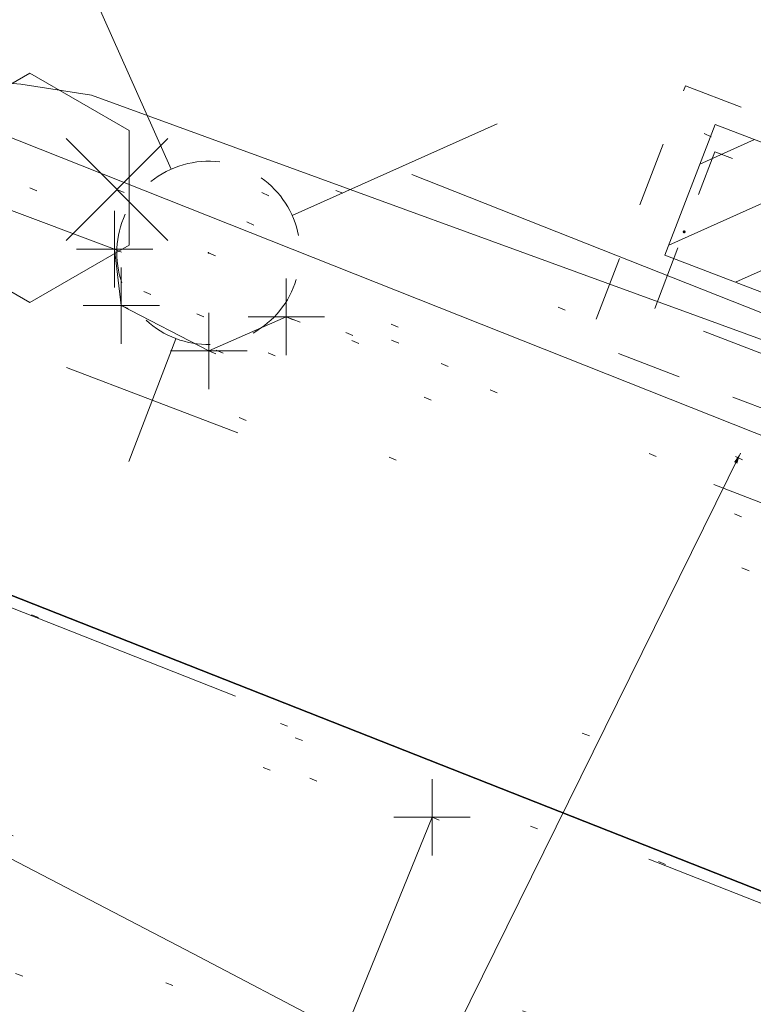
# Model space of a CAD drawing. Extents: x 413123 to 1465301, y 377724 to 504150.
# Tile 140 of 256: x 1463747 to 1463757, y 433009 to 433022. Entities that reach past the tile are written whole.
import ezdxf

# ---------------------------------------------------------------- set-up
doc = ezdxf.new("R2010")
doc.units = 0
doc.header["$MEASUREMENT"] = 0
for name, pattern in [('DGN Style 1', [8.732639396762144, 0.01453018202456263, -8.71810921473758]), ('DGN Style 2', [14.530182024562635, 8.71810921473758, -5.812072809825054]), ('DGN Style 3', [20.34225483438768, 14.53018202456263, -5.812072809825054]), ('DGN Style 4', [23.262821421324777, 11.62414561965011, -5.812072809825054, 0.01453018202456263, -5.812072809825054]), ('DGN Style 5', [10.171127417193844, 4.35905460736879, -5.812072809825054]), ('DGN Style 6', [27.636406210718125, 10.17112741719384, -5.812072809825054, 0.01453018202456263, -5.812072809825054, 0.01453018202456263, -5.812072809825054]), ('DGN Style 7', [29.06036404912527, 13.07716382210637, -5.812072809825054, 4.35905460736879, -5.812072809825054]), ('drainage01', [1.5999968, 0.8499983, -0.7499985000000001]), ('ohcombex', [0])]:
    doc.linetypes.add(name, pattern=pattern)
for name, color, linetype, lineweight in [('DR_X_Cells', 151, 'DGN Style 2', 0), ('DR_X_Cells (Construction)', 151, 'DGN Style 2', 0), ('DR_X_Text', 7, 'Continuous', 0), ('DT_X_Contour_Minor', 136, 'DGN Style 3', 0), ('DT_X_Terrain_Ground_Line', 92, 'DGN Style 3', 13), ('GK_Drainage_Nodes (Construction)', 7, 'Continuous', 53), ('PM_X_Parking_Lot_Stall', 7, 'DGN Style 5', 0), ('PV_X_Curb', 120, 'DGN Style 1', 0), ('PV_X_EOP', 7, 'DGN Style 3', 0), ('PV_X_Walk', 120, 'DGN Style 5', 0), ('RD_X_Cells', 7, 'Continuous', 0), ('SV_X_Random_Point (Construction)', 7, 'Continuous', 0), ('UT_X_Overhead_Combined', 30, 'ohcombex', 0), ('UT_X_Water_Cells', 133, 'Continuous', 0), ('UT_X_Water_Cells (Construction)', 133, 'Continuous', 0)]:
    doc.layers.add(name, color=color, linetype=linetype, lineweight=lineweight)
for name, color, linetype, lineweight, transparency in [('SV_Observation (Construction)', 97, 'DGN Style 1', 0, 0.9), ('SV_Setup (Construction)', 4, 'Continuous', 30, 0.9), ('SV_X_Shot_Marker (Construction)', 40, 'Continuous', 0, 0.5)]:
    doc.layers.add(name, color=color, linetype=linetype, lineweight=lineweight, transparency=transparency)
doc.styles.add('X_Straight-Normal LS 0.50_0', font='calibril.ttf')
doc.dimstyles.new('X_Dec-0  Masked  Straight', dxfattribs={"dimtxt": 0.13999972, "dimasz": 0.13999972, "dimexe": 0.06999986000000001, "dimexo": 0.06999986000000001, "dimgap": 0.06999986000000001, "dimtad": 1, "dimdec": 0, "dimzin": 3, "dimdsep": 46, "dimtxsty": 'X_Straight-Normal LS 0.50_0', "dimcen": 0, "dimclrd": 7, "dimclre": 7, "dimaunit": 1, "dimadec": 4, "dimazin": 2, "dimtfac": 1, "dimtdec": 0, "dimtofl": 0, "dimtmove": 1, "dimatfit": 1, "dimfxl": 1, "dimtolj": 1, "dimtzin": 3, "dimlwd": 0, "dimlwe": 0, "dimarcsym": 0})

# ---------------------------------------------------------------- blocks, each defined once
blk = doc.blocks.new('SVPT_1932')
at = {"layer": 'SV_X_Shot_Marker (Construction)', "transparency": 33554495}
for p, q in [((1.455191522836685e-11, 0.02500000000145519), (1.455191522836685e-11, -0.02500000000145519)), ((-0.02499999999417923, 0), (0.02500000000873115, 0))]:
    blk.add_line(p, q, dxfattribs=at)
blk.add_point((1.455191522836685e-11, 0), dxfattribs=at)
blk = doc.blocks.new('POST_5')
at = {"layer": 'RD_X_Cells', "color": 30, "linetype": 'Continuous', "lineweight": 0, "flags": 128}
blk.add_lwpolyline([(-0.06491666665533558, -0.03749999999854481), (0, -0.0750000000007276), (0.06491666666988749, -0.03749999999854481), (0.06491666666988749, 0.03749999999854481), (0, 0.0750000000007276), (-0.06491666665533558, 0.03749999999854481), (-0.06491666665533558, -0.03749999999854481)], dxfattribs=at)
blk = doc.blocks.new('X_404')
at = {"layer": 'SV_X_Random_Point (Construction)', "color": 7, "linetype": 'Continuous', "lineweight": 0, "transparency": 33554559}
for p, q in [((-0.03333333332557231, -0.03337499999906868), (0.03333333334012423, 0.03337500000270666)), ((-0.03333333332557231, 0.03337500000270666), (0.03333333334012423, -0.03337499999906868))]:
    blk.add_line(p, q, dxfattribs=at)
blk = doc.blocks.new('FH_7')
at = {"layer": 'UT_X_Water_Cells', "color": 133, "linetype": 'Continuous', "lineweight": 0}
for p, q in [((-8.333333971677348e-05, 0.06016666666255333), (-8.333333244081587e-05, 0.1461666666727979)), ((0.05991666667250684, 0.1031666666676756), (-0.06008333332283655, 0.1031666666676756)), ((-0.04233333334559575, -0.04241666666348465), (-0.1463333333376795, -0.1463333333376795)), ((0.04224999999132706, -0.04241666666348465), (0.1462500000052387, -0.1463333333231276))]:
    blk.add_line(p, q, dxfattribs=at)
for start, end in [(68.13946111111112, 112.0379833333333), (140.0209916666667, 184.0629333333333), (356.016475, 39.98885277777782), (211.8787722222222, 255.8479305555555), (283.8238944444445, 329.9096694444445)]:
    blk.add_arc((0, 0), 0.06, start, end, dxfattribs=at)
at = {"layer": 'UT_X_Water_Cells (Construction)', "color": 133, "linetype": 'Continuous', "lineweight": 30}
blk.add_point((0, 0), dxfattribs=at)
blk.add_point((0, 0), dxfattribs=at)
blk = doc.blocks.new('SVPT_1943')
at = {"layer": 'SV_X_Shot_Marker (Construction)', "transparency": 33554495}
for p, q in [((0, 0.02500000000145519), (0, -0.02499999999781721)), ((-0.02500000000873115, 0), (0.02499999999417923, 0))]:
    blk.add_line(p, q, dxfattribs=at)
blk.add_point((0, 0), dxfattribs=at)
blk = doc.blocks.new('SVPT_1944')
at = {"layer": 'SV_X_Shot_Marker (Construction)', "transparency": 33554495}
for p, q in [((0, 0.02500000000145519), (0, -0.02499999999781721)), ((-0.02499999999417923, 0), (0.02499999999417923, 0))]:
    blk.add_line(p, q, dxfattribs=at)
blk.add_point((0, 0), dxfattribs=at)
blk = doc.blocks.new('SVPT_1945')
at = {"layer": 'SV_X_Shot_Marker (Construction)', "transparency": 33554495}
for p, q in [((-1.455191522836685e-11, 0.02499999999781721), (-1.455191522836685e-11, -0.02500000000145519)), ((-0.02500000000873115, -3.637978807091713e-12), (0.02499999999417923, -3.637978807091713e-12))]:
    blk.add_line(p, q, dxfattribs=at)
blk.add_point((-1.455191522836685e-11, -3.637978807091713e-12), dxfattribs=at)
blk = doc.blocks.new('SVPT_1946')
at = {"layer": 'SV_X_Shot_Marker (Construction)', "transparency": 33554495}
for p, q in [((-1.455191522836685e-11, 0.02500000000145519), (-1.455191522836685e-11, -0.02499999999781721)), ((-0.02500000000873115, 0), (0.02499999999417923, 0))]:
    blk.add_line(p, q, dxfattribs=at)
blk.add_point((-1.455191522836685e-11, 0), dxfattribs=at)
blk = doc.blocks.new('CB3-X_13')
at = {"layer": 'DR_X_Cells', "color": 151, "linetype": 'Continuous', "lineweight": 0}
for p, q in [((-2.499994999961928, -1.758795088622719), (-0.745992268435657, 0)), ((-2.499994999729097, -0.6258775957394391), (-1.875822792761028, 0)), ((-1.444495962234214, -1.833329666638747), (0.3838382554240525, 0)), ((-0.3146654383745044, -1.833329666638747), (1.513668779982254, 0)), ((0.8151650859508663, -1.833329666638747), (2.499994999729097, -0.1438963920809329)), ((1.944995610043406, -1.833329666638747), (2.499994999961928, -1.276813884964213))]:
    blk.add_line(p, q, dxfattribs=at)
at = {"layer": 'DR_X_Cells', "color": 151, "linetype": 'drainage01', "lineweight": 0}
blk.add_3dface([(-3.041660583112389, 1.417497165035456), (3.041660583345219, 1.417497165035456), (3.041660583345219, -2.166662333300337), (-3.041660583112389, -2.166662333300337)], dxfattribs=at)
at = {"layer": 'DR_X_Cells', "color": 151, "linetype": 'Continuous', "lineweight": 0}
blk.add_3dface([(-2.499994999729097, 0), (2.499995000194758, 0), (2.499994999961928, -1.833329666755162), (-2.499994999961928, -1.833329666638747)], dxfattribs=at)
at = {"layer": 'DR_X_Cells (Construction)', "color": 20, "linetype": 'drainage01', "lineweight": 0}
blk.add_3dface([(-2.374995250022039, 0.7499985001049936), (2.374995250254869, 0.7499985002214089), (2.374995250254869, -1.499996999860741), (-2.374995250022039, -1.499996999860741)], dxfattribs=at)
at = {"layer": 'GK_Drainage_Nodes (Construction)', "color": 21, "linetype": 'DGN Style 2', "lineweight": 53}
blk.add_point((0, 1.416663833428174), dxfattribs=at)
at = {"layer": 'GK_Drainage_Nodes (Construction)', "color": 61, "linetype": 'DGN Style 6', "lineweight": 53}
for p in [(-2.328306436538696e-10, 0.7499985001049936), (-2.374995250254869, -0.3749992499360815), (2.374995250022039, -0.3749992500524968), (0, -1.499996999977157)]:
    blk.add_point(p, dxfattribs=at)
at = {"layer": 'GK_Drainage_Nodes (Construction)', "color": 21, "linetype": 'DGN Style 5', "lineweight": 53}
blk.add_point((0, 0), dxfattribs=at)
at = {"layer": 'GK_Drainage_Nodes (Construction)', "color": 40, "linetype": 'DGN Style 4', "lineweight": 53}
blk.add_point((0, 0), dxfattribs=at)
at = {"layer": 'GK_Drainage_Nodes (Construction)', "color": 151, "linetype": 'DGN Style 7', "lineweight": 53}
blk.add_point((-2.328306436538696e-10, -0.3749992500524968), dxfattribs=at)
at = {"layer": 'GK_Drainage_Nodes (Construction)', "color": 223, "linetype": 'DGN Style 1', "lineweight": 53}
blk.add_point((-2.328306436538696e-10, -2.166662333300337), dxfattribs=at)
blk = doc.blocks.new('*U5554', base_point=(1463158.719041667, 433438.2508333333, 579.5851666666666))
at = {"layer": 'DT_X_Contour_Minor', "flags": 128}
for points, elevation in [([(1463775.266123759, 433010.8257666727), (1463768.54606263, 433013.1601400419), (1463767.246347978, 433013.6167641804), (1463766.227230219, 433013.9861908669), (1463765.488709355, 433014.2684201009), (1463765.030785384, 433014.4634518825), (1463764.183783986, 433014.867273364), (1463763.925355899, 433014.9948172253), (1463763.785322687, 433015.0745826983), (1463763.763684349, 433015.1065697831), (1463763.860440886, 433015.0907784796), (1463764.412702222, 433014.9502709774), (1463764.509946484, 433014.925553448), (1463764.568050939, 433014.9108112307), (1463764.587015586, 433014.9060443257), (1463748.142784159, 433020.9036309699), (1463747.220014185, 433021.0452020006), (1463747.010843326, 433021.0654256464), (1463746.778803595, 433021.0654232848), (1463746.523894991, 433021.0451949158), (1463746.246117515, 433021.0047405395), (1463744.896461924, 433020.7687594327), (1463743.84830977, 433020.8641397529), (1463743.623441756, 433020.8910233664), (1463743.39804578, 433020.9307969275), (1463743.172121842, 433020.9834604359), (1463742.945669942, 433021.0490138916), (1463742.341094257, 433021.2410097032), (1463742.018120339, 433021.3124568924), (1463741.502630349, 433021.3828016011), (1463740.794624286, 433021.4520438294), (1463739.89410215, 433021.5201835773), (1463737.236021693, 433021.7004195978), (1463736.198144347, 433021.7811924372), (1463735.078072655, 433021.8883339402), (1463733.875806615, 433022.0218441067), (1463732.591346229, 433022.1817229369), (1463729.056526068, 433022.6432247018), (1463727.90055137, 433022.7928800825), (1463727.083742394, 433022.8957199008), (1463726.606099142, 433022.9517441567), (1463726.467621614, 433022.9609528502), (1463726.550569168, 433022.9230886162), (1463726.563819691, 433022.9043601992), (1463726.541360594, 433022.8765731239), (1463726.483191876, 433022.8397273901), (1463726.389313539, 433022.7938229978), (1463725.867892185, 433022.558465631), (1463726.241752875, 433022.3172349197), (1463726.323696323, 433022.2663740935), (1463726.409300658, 433022.2171762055), (1463726.498565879, 433022.1696412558), (1463726.591491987, 433022.1237692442), (1463727.033689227, 433021.9135800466)], 573.9999999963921), ([(1463826.225919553, 432969.4287697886), (1463825.783263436, 432969.6578059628), (1463825.699957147, 432969.7003484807), (1463825.639748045, 432969.7298176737), (1463825.602636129, 432969.7462135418), (1463825.588621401, 432969.7495360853), (1463825.58204504, 432969.7409651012), (1463825.577191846, 432969.735633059), (1463825.567564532, 432969.7260651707), (1463825.5531631, 432969.7122614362), (1463825.533987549, 432969.6942218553), (1463825.476487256, 432969.6404685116), (1463825.44825552, 432969.6245952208), (1463825.406685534, 432969.6172903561), (1463825.351777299, 432969.6185539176), (1463825.283530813, 432969.6283859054), (1463825.08375585, 432969.6660291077), (1463825.031181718, 432969.7517986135), (1463825.02329054, 432969.9808747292), (1463825.060082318, 432970.3532574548), (1463825.141557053, 432970.8689467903), (1463825.418400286, 432972.4351938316), (1463825.355784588, 432973.0105038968), (1463824.960305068, 432973.5617488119), (1463824.231961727, 432974.0889285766), (1463823.170754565, 432974.5920431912), (1463819.897050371, 432975.9015952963), (1463818.682754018, 432976.4103753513), (1463817.495143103, 432976.9545514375), (1463816.334217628, 432977.5341235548), (1463815.199977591, 432978.1490917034), (1463812.210918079, 432979.8362014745), (1463811.088157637, 432980.4439959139), (1463809.961670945, 432981.0020469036), (1463808.831458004, 432981.5103544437), (1463807.697518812, 432981.9689185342), (1463804.668712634, 432983.1254315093), (1463803.455214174, 432983.6068868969), (1463802.086323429, 432984.1838683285), (1463800.562040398, 432984.856375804), (1463798.88236508, 432985.6244093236), (1463794.196041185, 432987.7998667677), (1463792.522665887, 432988.5820659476), (1463791.017282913, 432989.2970704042), (1463789.679892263, 432989.9448801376), (1463788.510493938, 432990.5254951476), (1463785.61608817, 432991.9842088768), (1463784.394668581, 432992.5819045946), (1463782.90121414, 432993.2809564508), (1463781.135724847, 432994.0813644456), (1463779.098200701, 432994.9831285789), (1463773.302089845, 432997.5229744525), (1463770.962186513, 432998.5866847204), (1463768.289559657, 432999.8729311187), (1463765.284209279, 433001.3817136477), (1463761.946135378, 433003.1130323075), (1463752.600973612, 433008.0265969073), (1463749.469737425, 433009.6689224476), (1463747.08490019, 433010.9107256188), (1463745.446461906, 433011.7520064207), (1463744.554422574, 433012.1927648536), (1463742.133169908, 433013.3150853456), (1463741.019991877, 433011.8095469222), (1463740.802141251, 433011.5307909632), (1463740.625665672, 433011.339753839), (1463740.49056514, 433011.2364355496), (1463740.396839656, 433011.2208360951), (1463740.20207176, 433011.2961959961), (1463740.115175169, 433011.3262254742), (1463740.000561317, 433011.3597939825), (1463739.858230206, 433011.3969015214), (1463739.688181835, 433011.4375480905), (1463739.197763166, 433011.5506576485), (1463739.015955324, 433011.5758447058), (1463738.838345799, 433011.5665737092), (1463738.664934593, 433011.5228446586), (1463738.495721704, 433011.4446575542), (1463737.715857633, 433010.9993822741)], 573.9999999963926)]:
    blk.add_lwpolyline(points, dxfattribs=dict(at, elevation=elevation))

msp = doc.modelspace()

# ---------------------------------------------------------------- linework, layer by layer
at = {"layer": 'PM_X_Parking_Lot_Stall', "extrusion": (-0.02994135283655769, -0.07359385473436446, 0.9968387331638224), "elevation": -75121.22122202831, "flags": 128}
msp.add_lwpolyline([(1192655.310775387, 949723.5263667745), (1192655.310775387, 949737.3484744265)], dxfattribs=at)
at = {"layer": 'PV_X_Curb'}
msp.add_polyline3d([(1463799.5696922, 433000.7601225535, 574.3752655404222), (1463780.582647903, 433008.2383525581, 574.1014190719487), (1463765.583244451, 433013.9956344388, 574.0354051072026), (1463761.20885759, 433015.8316641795, 574.0786222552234), (1463759.649842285, 433016.4173791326, 574.3030571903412), (1463746.174456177, 433021.6710221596, 573.9481608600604), (1463725.908218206, 433029.7785375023, 573.6293917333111), (1463704.098322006, 433038.2586789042, 573.3719105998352), (1463703.454421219, 433038.5699411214, 573.5731772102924), (1463696.62649588, 433041.3699175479, 573.5143453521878), (1463694.730807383, 433042.1012902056, 573.2000085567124)], dxfattribs=at)
msp.add_open_spline([(1464212.130625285, 432930.1921386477, 574.8569475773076), (1464211.309927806, 432926.6717508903, 574.8043550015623), (1464208.620583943, 432919.4336842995, 574.59247811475), (1464203.942792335, 432911.4759950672, 574.9755149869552), (1464198.528113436, 432907.065000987, 574.3013993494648), (1464195.129930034, 432904.9843538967, 574.1567793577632), (1464190.424056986, 432902.8821727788, 574.9491376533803), (1464184.484657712, 432901.1540257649, 574.5405969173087), (1464177.178004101, 432901.5982480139, 574.618938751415), (1464172.360644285, 432902.5498269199, 574.540636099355), (1464170.098213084, 432903.4430988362, 574.5563680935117), (1464162.859082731, 432906.3013125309, 574.606705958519), (1464155.619952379, 432909.1595262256, 574.6570438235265), (1464148.380822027, 432912.0177399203, 574.7073816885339), (1464141.151301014, 432914.8902431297, 574.7073216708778), (1464133.92178, 432917.7627463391, 574.7072616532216), (1464126.692258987, 432920.6352495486, 574.7072016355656), (1464118.299673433, 432923.8963305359, 574.7083911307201), (1464109.907087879, 432927.1574115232, 574.7095806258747), (1464101.514502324, 432930.4184925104, 574.7107701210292), (1464094.565360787, 432933.130540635, 574.7407559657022), (1464087.61621925, 432935.8425887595, 574.7707418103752), (1464080.667077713, 432938.554636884, 574.8007276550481), (1464073.934937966, 432941.2263393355, 574.8213669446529), (1464067.202798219, 432943.898041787, 574.8420062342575), (1464060.470658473, 432946.5697442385, 574.8626455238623), (1464057.576627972, 432947.7186628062, 574.8432796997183), (1464054.682597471, 432948.8675813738, 574.8239138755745), (1464051.788566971, 432950.0164999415, 574.8045480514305), (1464048.178118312, 432951.4627468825, 574.7485807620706), (1464044.567669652, 432952.9089938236, 574.6926134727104), (1464040.957220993, 432954.3552407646, 574.6366461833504), (1464036.026248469, 432956.2655431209, 574.6576247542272), (1464031.095275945, 432958.1758454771, 574.6786033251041), (1464026.164303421, 432960.0861478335, 574.6995818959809), (1464025.481248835, 432960.3621999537, 574.7846270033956), (1464024.798194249, 432960.6382520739, 574.8696721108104), (1464024.115139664, 432960.9143041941, 574.9547172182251), (1464019.953009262, 432962.5411523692, 574.9621940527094), (1464015.790878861, 432964.1680005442, 574.9696708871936), (1464011.628748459, 432965.7948487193, 574.977147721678), (1464011.04864364, 432966.0149524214, 574.8862879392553), (1464010.46853882, 432966.2350561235, 574.7954281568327), (1464009.888434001, 432966.4551598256, 574.7045683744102), (1464003.274891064, 432969.0729880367, 574.7150542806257), (1463996.661348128, 432971.6908162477, 574.7255401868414), (1463990.047805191, 432974.3086444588, 574.736026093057), (1463988.669673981, 432974.8809759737, 574.7338566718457), (1463987.29154277, 432975.4533074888, 574.7316872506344), (1463985.91341156, 432976.0256390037, 574.7295178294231), (1463985.302306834, 432976.2580753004, 574.8215004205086), (1463984.691202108, 432976.4905115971, 574.9134830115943), (1463984.080097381, 432976.7229478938, 575.0054656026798), (1463979.817419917, 432978.3858828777, 575.0066354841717), (1463975.554742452, 432980.0488178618, 575.0078053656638), (1463971.292064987, 432981.7117528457, 575.0089752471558), (1463963.356387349, 432984.9149377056, 575.0146263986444), (1463955.420709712, 432988.1181225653, 575.0202775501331), (1463947.485032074, 432991.3213074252, 575.0259287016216), (1463941.290077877, 432993.6868748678, 575.0083102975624), (1463935.095123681, 432996.0524423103, 574.990691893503), (1463928.900169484, 432998.4180097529, 574.9730734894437), (1463921.313287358, 433001.3706240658, 574.974915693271), (1463913.726405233, 433004.3232383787, 574.9767578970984), (1463906.139523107, 433007.2758526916, 574.9786001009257), (1463898.560596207, 433010.2391392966, 574.9626699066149), (1463890.981669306, 433013.2024259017, 574.9467397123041), (1463883.402742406, 433016.1657125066, 574.9308095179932), (1463881.345594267, 433016.9902447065, 574.9117253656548), (1463879.288446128, 433017.8147769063, 574.8926412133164), (1463877.231297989, 433018.6393091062, 574.8735570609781), (1463876.686567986, 433018.90836837, 574.7907628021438), (1463876.141837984, 433019.1774276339, 574.7079685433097), (1463875.597107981, 433019.4464868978, 574.6251742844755), (1463866.491552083, 433023.0102079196, 574.5286453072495), (1463857.385996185, 433026.5739289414, 574.4321163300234), (1463848.280440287, 433030.1376499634, 574.3355873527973), (1463842.273435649, 433032.5433451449, 574.290891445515), (1463836.26643101, 433034.9490403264, 574.2461955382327), (1463830.259426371, 433037.354735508, 574.2014996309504), (1463827.706954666, 433038.3596743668, 574.2016278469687), (1463825.154482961, 433039.3646132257, 574.2017560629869), (1463822.602011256, 433040.3695520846, 574.2018842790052), (1463822.273060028, 433040.5216812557, 574.2449460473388), (1463821.9441088, 433040.673810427, 574.2880078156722), (1463821.615157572, 433040.8259395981, 574.3310695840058), (1463814.081882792, 433043.8160048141, 574.2658061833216), (1463806.548608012, 433046.8060700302, 574.2005427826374), (1463799.015333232, 433049.7961352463, 574.1352793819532), (1463790.881392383, 433052.9784830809, 574.0409375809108), (1463782.747451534, 433056.1608309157, 573.9465957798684), (1463774.613510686, 433059.3431787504, 573.8522539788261), (1463767.30279864, 433062.1866842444, 573.7907467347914), (1463759.992086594, 433065.0301897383, 573.7292394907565), (1463752.681374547, 433067.8736952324, 573.6677322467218), (1463745.746627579, 433070.6484046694, 573.6115134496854), (1463738.81188061, 433073.4231141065, 573.5552946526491), (1463731.877133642, 433076.1978235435, 573.4990758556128), (1463723.920721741, 433079.269784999, 573.4558768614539), (1463715.96430984, 433082.3417464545, 573.412677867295), (1463708.007897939, 433085.4137079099, 573.3694788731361), (1463699.705494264, 433088.6982952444, 573.2960693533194), (1463691.40309059, 433091.9828825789, 573.2226598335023), (1463683.100686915, 433095.2674699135, 573.1492503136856), (1463675.369218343, 433098.3176278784, 573.0764007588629), (1463667.637749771, 433101.3677858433, 573.0035512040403), (1463659.906281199, 433104.4179438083, 572.9307016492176), (1463654.180695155, 433106.6960611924, 572.8929602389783), (1463648.455109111, 433108.9741785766, 572.855218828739), (1463642.729523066, 433111.2522959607, 572.8174774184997), (1463634.990870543, 433114.2968556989, 572.7735525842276), (1463627.252218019, 433117.3414154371, 572.7296277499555), (1463619.513565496, 433120.3859751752, 572.6857029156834), (1463610.349498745, 433123.93395352, 572.6620255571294), (1463601.185431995, 433127.4819318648, 572.6383481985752), (1463592.021365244, 433131.0299102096, 572.6146708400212), (1463584.379899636, 433134.0860580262, 572.5703305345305), (1463576.738434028, 433137.1422058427, 572.5259902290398), (1463569.096968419, 433140.1983536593, 572.4816499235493), (1463560.424944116, 433143.6374746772, 572.4263088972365), (1463551.752919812, 433147.0765956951, 572.3709678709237), (1463543.080895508, 433150.5157167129, 572.315626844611), (1463535.024004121, 433153.6725581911, 572.2917231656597), (1463526.967112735, 433156.8293996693, 572.2678194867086), (1463518.910221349, 433159.9862411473, 572.2439158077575), (1463505.273646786, 433165.3724393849, 572.2223349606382), (1463491.637072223, 433170.7586376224, 572.2007541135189), (1463478.00049766, 433176.1448358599, 572.1791732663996), (1463470.02998399, 433179.2607996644, 572.1634328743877), (1463462.05947032, 433182.3767634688, 572.1476924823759), (1463454.08895665, 433185.4927272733, 572.1319520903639), (1463447.976240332, 433187.9013968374, 572.1084402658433), (1463441.863524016, 433190.3100664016, 572.084928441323), (1463435.750807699, 433192.7187359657, 572.0614166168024), (1463430.533446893, 433194.7109056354, 572.0246570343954), (1463425.316086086, 433196.703075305, 571.9878974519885), (1463420.098725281, 433198.6952449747, 571.9511378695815), (1463420.088321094, 433198.7497997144, 571.9601351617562), (1463420.077916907, 433198.804354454, 571.9691324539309), (1463420.067512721, 433198.8589091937, 571.9781297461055)], degree=3, knots=[0, 0, 0, 0, 0.004233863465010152, 0.009367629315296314, 0.01063404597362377, 0.01259545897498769, 0.01409081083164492, 0.01684419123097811, 0.01986488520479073, 0.02272727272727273, 0.02272727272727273, 0.02272727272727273, 0.04545454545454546, 0.04545454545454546, 0.04545454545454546, 0.06818181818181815, 0.06818181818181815, 0.06818181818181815, 0.09090909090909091, 0.09090909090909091, 0.09090909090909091, 0.1136363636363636, 0.1136363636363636, 0.1136363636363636, 0.1363636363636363, 0.1363636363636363, 0.1363636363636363, 0.159090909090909, 0.159090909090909, 0.159090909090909, 0.1818181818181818, 0.1818181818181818, 0.1818181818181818, 0.2045454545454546, 0.2045454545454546, 0.2045454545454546, 0.2272727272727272, 0.2272727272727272, 0.2272727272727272, 0.2499999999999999, 0.2499999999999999, 0.2499999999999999, 0.2727272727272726, 0.2727272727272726, 0.2727272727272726, 0.2954545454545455, 0.2954545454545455, 0.2954545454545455, 0.3181818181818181, 0.3181818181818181, 0.3181818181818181, 0.3409090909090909, 0.3409090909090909, 0.3409090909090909, 0.3636363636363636, 0.3636363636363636, 0.3636363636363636, 0.3863636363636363, 0.3863636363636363, 0.3863636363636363, 0.4090909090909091, 0.4090909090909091, 0.4090909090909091, 0.4318181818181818, 0.4318181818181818, 0.4318181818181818, 0.4545454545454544, 0.4545454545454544, 0.4545454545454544, 0.4772727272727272, 0.4772727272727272, 0.4772727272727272, 0.4999999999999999, 0.4999999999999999, 0.4999999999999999, 0.5227272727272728, 0.5227272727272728, 0.5227272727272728, 0.5454545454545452, 0.5454545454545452, 0.5454545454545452, 0.5681818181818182, 0.5681818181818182, 0.5681818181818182, 0.5909090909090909, 0.5909090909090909, 0.5909090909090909, 0.6136363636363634, 0.6136363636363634, 0.6136363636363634, 0.6363636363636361, 0.6363636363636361, 0.6363636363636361, 0.6590909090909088, 0.6590909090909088, 0.6590909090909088, 0.6818181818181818, 0.6818181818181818, 0.6818181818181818, 0.7045454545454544, 0.7045454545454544, 0.7045454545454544, 0.7272727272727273, 0.7272727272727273, 0.7272727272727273, 0.75, 0.75, 0.75, 0.7727272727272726, 0.7727272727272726, 0.7727272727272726, 0.7954545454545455, 0.7954545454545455, 0.7954545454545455, 0.8181818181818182, 0.8181818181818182, 0.8181818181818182, 0.8409090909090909, 0.8409090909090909, 0.8409090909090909, 0.8636363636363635, 0.8636363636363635, 0.8636363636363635, 0.8863636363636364, 0.8863636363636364, 0.8863636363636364, 0.9090909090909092, 0.9090909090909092, 0.9090909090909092, 0.9318181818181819, 0.9318181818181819, 0.9318181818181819, 0.9545454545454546, 0.9545454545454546, 0.9545454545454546, 0.9772727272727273, 0.9772727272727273, 0.9772727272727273, 1, 1, 1, 1], dxfattribs=at)
at = {"layer": 'PV_X_EOP'}
msp.add_polyline3d([(1464044.119941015, 432897.3122216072, 574.5443933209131), (1464045.295317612, 432899.7823463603, 574.4812008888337), (1464042.885175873, 432905.6604907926, 574.2796302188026), (1464021.754752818, 432914.057938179, 574.5727322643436), (1463995.519239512, 432924.5948792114, 574.5363170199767), (1463989.467488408, 432926.8000321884, 574.5191412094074), (1463964.838571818, 432936.4936037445, 573.9940005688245), (1463965.25536849, 432937.9046953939, 574.2582353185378), (1463962.780674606, 432938.794387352, 574.2226358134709), (1463962.269781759, 432937.5036341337, 573.9567602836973), (1463938.06011025, 432947.0210708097, 574.354225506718), (1463915.609702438, 432955.7944095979, 574.4517683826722), (1463904.299501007, 432960.2583288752, 574.4316314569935), (1463871.973434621, 432972.9536126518, 574.6043146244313), (1463853.970477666, 432979.9818692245, 574.6432740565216), (1463797.27713736, 433002.2263711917, 574.2862397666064), (1463780.572333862, 433008.7445147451, 574.0435023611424), (1463765.846620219, 433014.5203734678, 573.9227752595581), (1463726.131107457, 433030.2247087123, 573.5646913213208), (1463695.37345491, 433042.3269481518, 573.2056029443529)], dxfattribs=at)
msp.add_open_spline([(1464214.200372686, 432930.0125938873, 574.6750505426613), (1464213.214898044, 432926.361571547, 574.6554390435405), (1464210.335317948, 432919.1136593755, 574.599029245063), (1464204.815820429, 432909.1018665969, 574.3565281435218), (1464195.494840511, 432902.6681098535, 574.2832162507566), (1464186.151923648, 432899.5681180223, 574.3579811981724), (1464179.771464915, 432899.4143722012, 574.2952422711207), (1464176.994920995, 432899.668020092, 574.2613856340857), (1464177.044937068, 432900.1320857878, 574.246040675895), (1464177.09495314, 432900.5961514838, 574.2306957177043), (1464177.144969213, 432901.0602171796, 574.2153507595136), (1464175.927058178, 432901.3040810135, 574.2430371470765), (1464174.709147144, 432901.5479448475, 574.2707235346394), (1464173.491236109, 432901.7918086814, 574.2984099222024), (1464172.308644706, 432902.1755399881, 574.3005170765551), (1464171.126053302, 432902.5592712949, 574.3026242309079), (1464169.943461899, 432902.9430026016, 574.3047313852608), (1464162.723370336, 432905.8427434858, 574.3155121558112), (1464155.503278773, 432908.7424843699, 574.3262929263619), (1464148.28318721, 432911.642225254, 574.3370736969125), (1464140.963550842, 432914.5045510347, 574.3540033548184), (1464133.643914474, 432917.3668768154, 574.3709330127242), (1464126.324278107, 432920.229202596, 574.3878626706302), (1464117.99499256, 432923.5208416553, 574.3850035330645), (1464109.665707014, 432926.8124807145, 574.3821443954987), (1464101.336421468, 432930.1041197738, 574.379285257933), (1464094.336812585, 432932.7637912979, 574.3758200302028), (1464087.337203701, 432935.4234628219, 574.3723548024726), (1464080.337594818, 432938.083134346, 574.3688895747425), (1464078.566977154, 432938.7843228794, 574.3609047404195), (1464076.79635949, 432939.4855114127, 574.3529199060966), (1464075.025741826, 432940.1866999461, 574.3449350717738), (1464074.785709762, 432939.7564827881, 574.378228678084), (1464074.545677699, 432939.3262656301, 574.4115222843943), (1464074.305645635, 432938.8960484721, 574.4448158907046), (1464073.469345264, 432939.1969356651, 574.4458787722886), (1464072.633044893, 432939.4978228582, 574.4469416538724), (1464071.796744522, 432939.7987100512, 574.4480045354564), (1464071.97040793, 432940.312748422, 574.4287374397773), (1464072.144071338, 432940.8267867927, 574.409470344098), (1464072.317734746, 432941.3408251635, 574.3902032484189), (1464068.292155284, 432942.9036241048, 574.4173304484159), (1464064.266575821, 432944.4664230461, 574.444457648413), (1464060.240996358, 432946.0292219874, 574.4715848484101), (1464057.404422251, 432947.1787736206, 574.4864594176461), (1464054.567848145, 432948.3283252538, 574.5013339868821), (1464051.731274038, 432949.477876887, 574.516208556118), (1464048.063307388, 432950.938260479, 574.5399384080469), (1464044.395340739, 432952.398644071, 574.5636682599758), (1464040.727374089, 432953.8590276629, 574.5873981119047), (1464034.963458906, 432956.1062960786, 574.5898090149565), (1464029.199543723, 432958.3535644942, 574.5922199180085), (1464023.43562854, 432960.6008329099, 574.5946308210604), (1464018.911872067, 432962.4084709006, 574.5961729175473), (1464014.388115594, 432964.2161088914, 574.5977150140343), (1464009.864359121, 432966.0237468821, 574.5992571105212), (1464003.210304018, 432968.6501103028, 574.6283223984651), (1463996.556248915, 432971.2764737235, 574.657387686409), (1463989.902193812, 432973.9028371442, 574.686452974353), (1463983.644315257, 432976.3395090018, 574.6736079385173), (1463977.386436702, 432978.7761808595, 574.6607629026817), (1463971.128558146, 432981.2128527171, 574.6479178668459), (1463963.156694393, 432984.301570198, 574.6367747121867), (1463955.184830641, 432987.390287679, 574.6256315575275), (1463947.212966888, 432990.47900516, 574.6144884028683), (1463942.061457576, 432992.5408900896, 574.6094202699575), (1463936.909948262, 432994.6027750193, 574.6043521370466), (1463931.758438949, 432996.664659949, 574.5992840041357), (1463931.530278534, 432996.2388306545, 574.6105157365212), (1463931.302118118, 432995.8130013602, 574.6217474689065), (1463931.073957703, 432995.3871720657, 574.632979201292), (1463930.282763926, 432995.6687107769, 574.6290528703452), (1463929.49157015, 432995.9502494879, 574.6251265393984), (1463928.700376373, 432996.2317881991, 574.6212002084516), (1463928.807214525, 432996.705476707, 574.599354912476), (1463928.914052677, 432997.1791652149, 574.5775096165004), (1463929.020890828, 432997.6528537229, 574.5556643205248), (1463921.266149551, 433000.7043133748, 574.5760262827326), (1463913.511408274, 433003.7557730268, 574.5963882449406), (1463905.756666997, 433006.8072326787, 574.6167502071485), (1463898.165981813, 433009.7920181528, 574.6054520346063), (1463890.575296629, 433012.776803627, 574.594153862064), (1463882.984611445, 433015.7615891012, 574.5828556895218), (1463880.966246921, 433016.5788460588, 574.5677215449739), (1463878.947882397, 433017.3961030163, 574.552587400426), (1463876.929517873, 433018.2133599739, 574.5374532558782), (1463867.305783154, 433022.067236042, 574.4562781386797), (1463857.682048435, 433025.9211121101, 574.3751030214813), (1463848.058313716, 433029.7749881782, 574.293927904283), (1463842.0887679, 433032.15228938, 574.255719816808), (1463836.119222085, 433034.5295905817, 574.2175117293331), (1463830.149676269, 433036.9068917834, 574.1793036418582), (1463819.702520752, 433040.977061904, 574.114036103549), (1463809.255365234, 433045.0472320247, 574.0487685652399), (1463798.808209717, 433049.1174021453, 573.9835010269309), (1463790.688310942, 433052.3725879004, 573.8786775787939), (1463782.568412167, 433055.6277736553, 573.7738541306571), (1463774.448513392, 433058.8829594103, 573.6690306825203), (1463767.127717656, 433061.7370183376, 573.6030643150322), (1463759.806921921, 433064.591077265, 573.537097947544), (1463752.486126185, 433067.4451361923, 573.471131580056), (1463745.56751996, 433070.1466192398, 573.433483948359), (1463738.648913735, 433072.8481022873, 573.3958363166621), (1463731.73030751, 433075.5495853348, 573.3581886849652), (1463723.782972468, 433078.7051245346, 573.309049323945), (1463715.835637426, 433081.8606637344, 573.2599099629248), (1463707.888302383, 433085.0162029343, 573.2107706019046), (1463699.550043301, 433088.2607631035, 573.1408028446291), (1463691.211784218, 433091.5053232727, 573.0708350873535), (1463682.873525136, 433094.7498834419, 573.000867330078), (1463675.16451759, 433097.807374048, 572.9256101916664), (1463667.455510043, 433100.8648646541, 572.8503530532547), (1463659.746502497, 433103.9223552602, 572.7750959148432), (1463653.994087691, 433106.172674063, 572.7096262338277), (1463648.241672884, 433108.4229928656, 572.6441565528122), (1463642.489258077, 433110.6733116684, 572.5786868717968), (1463636.478925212, 433113.0512697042, 572.4919426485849), (1463630.468592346, 433115.4292277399, 572.4051984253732), (1463624.458259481, 433117.8071857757, 572.3184542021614), (1463624.206116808, 433117.2726760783, 572.3829538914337), (1463623.953974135, 433116.738166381, 572.447453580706), (1463623.701831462, 433116.2036566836, 572.5119532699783), (1463622.025810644, 433116.809407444, 572.5010582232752), (1463620.349789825, 433117.4151582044, 572.4901631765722), (1463618.673769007, 433118.0209089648, 572.4792681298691), (1463618.897990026, 433118.6383812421, 572.4475864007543), (1463619.122211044, 433119.2558535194, 572.4159046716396), (1463619.346432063, 433119.8733257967, 572.3842229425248), (1463610.151052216, 433123.4149093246, 572.3947054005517), (1463600.955672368, 433126.9564928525, 572.4051878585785), (1463591.760292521, 433130.4980763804, 572.4156703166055), (1463584.186192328, 433133.515636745, 572.3803871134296), (1463576.612092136, 433136.5331971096, 572.3451039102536), (1463569.037991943, 433139.5507574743, 572.3098207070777), (1463560.349163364, 433142.995578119, 572.2824074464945), (1463551.660334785, 433146.4403987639, 572.2549941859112), (1463542.971506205, 433149.8852194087, 572.227580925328), (1463534.92764778, 433153.0839553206, 572.2016946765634), (1463526.883789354, 433156.2826912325, 572.175808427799), (1463518.839930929, 433159.4814271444, 572.1499221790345), (1463505.060674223, 433164.8741050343, 572.1234911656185), (1463491.281417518, 433170.2667829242, 572.0970601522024), (1463477.502160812, 433175.6594608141, 572.0706291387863), (1463469.594324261, 433178.7703649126, 572.0379597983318), (1463461.68648771, 433181.8812690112, 572.0052904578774), (1463453.778651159, 433184.9921731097, 571.9726211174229), (1463447.751023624, 433187.3871797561, 571.9442134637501), (1463441.723396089, 433189.7821864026, 571.9158058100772), (1463435.695768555, 433192.1771930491, 571.8873981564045), (1463430.410020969, 433194.2126202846, 571.8528707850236), (1463425.124273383, 433196.2480475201, 571.8183434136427), (1463419.838525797, 433198.2834747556, 571.7838160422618)], degree=3, knots=[0, 0, 0, 0, 0.004335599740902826, 0.00918217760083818, 0.01294602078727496, 0.01724212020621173, 0.02040816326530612, 0.02040816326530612, 0.02040816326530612, 0.04081632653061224, 0.04081632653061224, 0.04081632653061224, 0.06122448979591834, 0.06122448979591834, 0.06122448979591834, 0.08163265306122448, 0.08163265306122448, 0.08163265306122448, 0.1020408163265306, 0.1020408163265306, 0.1020408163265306, 0.1224489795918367, 0.1224489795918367, 0.1224489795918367, 0.1428571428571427, 0.1428571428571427, 0.1428571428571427, 0.163265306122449, 0.163265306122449, 0.163265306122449, 0.1836734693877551, 0.1836734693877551, 0.1836734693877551, 0.2040816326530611, 0.2040816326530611, 0.2040816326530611, 0.2244897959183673, 0.2244897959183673, 0.2244897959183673, 0.2448979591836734, 0.2448979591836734, 0.2448979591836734, 0.2653061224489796, 0.2653061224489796, 0.2653061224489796, 0.2857142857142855, 0.2857142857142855, 0.2857142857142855, 0.3061224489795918, 0.3061224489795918, 0.3061224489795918, 0.3265306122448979, 0.3265306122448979, 0.3265306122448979, 0.346938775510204, 0.346938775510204, 0.346938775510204, 0.3673469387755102, 0.3673469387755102, 0.3673469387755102, 0.3877551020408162, 0.3877551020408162, 0.3877551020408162, 0.4081632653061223, 0.4081632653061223, 0.4081632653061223, 0.4285714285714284, 0.4285714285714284, 0.4285714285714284, 0.4489795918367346, 0.4489795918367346, 0.4489795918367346, 0.4693877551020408, 0.4693877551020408, 0.4693877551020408, 0.4897959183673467, 0.4897959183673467, 0.4897959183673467, 0.5102040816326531, 0.5102040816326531, 0.5102040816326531, 0.5306122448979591, 0.5306122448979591, 0.5306122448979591, 0.5510204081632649, 0.5510204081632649, 0.5510204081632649, 0.571428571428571, 0.571428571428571, 0.571428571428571, 0.5918367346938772, 0.5918367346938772, 0.5918367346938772, 0.6122448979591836, 0.6122448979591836, 0.6122448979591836, 0.6326530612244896, 0.6326530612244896, 0.6326530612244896, 0.6530612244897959, 0.6530612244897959, 0.6530612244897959, 0.673469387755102, 0.673469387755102, 0.673469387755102, 0.6938775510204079, 0.6938775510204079, 0.6938775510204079, 0.7142857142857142, 0.7142857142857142, 0.7142857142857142, 0.7346938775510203, 0.7346938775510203, 0.7346938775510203, 0.7551020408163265, 0.7551020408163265, 0.7551020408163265, 0.7755102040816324, 0.7755102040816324, 0.7755102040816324, 0.7959183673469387, 0.7959183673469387, 0.7959183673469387, 0.8163265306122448, 0.8163265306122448, 0.8163265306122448, 0.836734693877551, 0.836734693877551, 0.836734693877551, 0.8571428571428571, 0.8571428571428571, 0.8571428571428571, 0.8775510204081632, 0.8775510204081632, 0.8775510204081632, 0.8979591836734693, 0.8979591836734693, 0.8979591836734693, 0.9183673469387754, 0.9183673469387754, 0.9183673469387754, 0.9387755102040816, 0.9387755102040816, 0.9387755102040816, 0.9591836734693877, 0.9591836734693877, 0.9591836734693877, 0.9795918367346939, 0.9795918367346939, 0.9795918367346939, 1, 1, 1, 1], dxfattribs=at)
at = {"layer": 'PV_X_Walk'}
for points in [[(1463844.731525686, 432965.4182163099, 574.2717240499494), (1463848.328063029, 432974.1225222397, 574.8698948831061), (1463830.086814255, 432981.3936099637, 574.7851334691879), (1463812.703409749, 432988.2047841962, 574.5904691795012), (1463794.642521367, 432995.3670699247, 574.6097439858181), (1463778.415738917, 433001.8453360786, 574.4790884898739), (1463722.741563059, 433023.7907912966, 573.9714966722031), (1463701.368020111, 433032.0216161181, 573.6155484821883)], [(1463759.635952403, 433016.422794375, 574.3099196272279), (1463760.345040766, 433014.2185138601, 574.2503832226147), (1463750.691585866, 433018.0015964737, 574.1851264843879), (1463749.678414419, 433017.5555074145, 574.1698296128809), (1463748.532526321, 433018.149204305, 574.172140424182), (1463748.445523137, 433018.8874907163, 574.1513324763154), (1463744.382676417, 433020.4060273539, 574.0208406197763), (1463746.174456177, 433021.6710221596, 573.9481608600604)]]:
    msp.add_polyline3d(points, dxfattribs=at)
at = {"layer": 'SV_Observation (Construction)', "transparency": 33554434}
for p, q in [((1463910.974687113, 432952.2176313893, 574.6641960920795), (1463625.061710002, 433062.5083400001, 573.4399999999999)), ((1463695.373454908, 433042.3269481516, 573.2056029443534), (1463904.445440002, 432952.2662400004, 574.65)), ((1463694.730807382, 433042.1012902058, 573.2000085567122), (1463904.445440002, 432952.2662400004, 574.65)), ((1463694.80099676, 433041.9768678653, 573.2181071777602), (1463904.445440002, 432952.2662400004, 574.65)), ((1463696.626495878, 433041.3699175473, 573.5143453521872), (1463904.445440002, 432952.2662400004, 574.65)), ((1463693.110654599, 433040.4570511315, 573.456964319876), (1463904.445440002, 432952.2662400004, 574.65)), ((1463700.128013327, 433039.0097183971, 573.5049097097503), (1463904.445440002, 432952.2662400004, 574.65)), ((1463700.819528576, 433038.7165566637, 573.5087497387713), (1463904.445440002, 432952.2662400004, 574.65)), ((1463703.454421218, 433038.5699411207, 573.5731772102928), (1463904.445440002, 432952.2662400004, 574.65)), ((1463703.454421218, 433038.5699411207, 573.5731772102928), (1463904.445440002, 432952.2662400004, 574.65)), ((1463704.098322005, 433038.2586789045, 573.3719105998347), (1463904.445440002, 432952.2662400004, 574.65)), ((1463701.740541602, 433038.1777053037, 573.6038102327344), (1463904.445440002, 432952.2662400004, 574.65)), ((1463703.242512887, 433036.6209969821, 573.5569279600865), (1463904.445440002, 432952.2662400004, 574.65)), ((1463693.341079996, 433035.0187409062, 573.5445951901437), (1463904.445440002, 432952.2662400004, 574.65)), ((1463701.368020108, 433032.0216161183, 573.6155484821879), (1463904.445440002, 432952.2662400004, 574.65)), ((1463704.633664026, 433030.6590428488, 573.4764759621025), (1463904.445440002, 432952.2662400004, 574.65)), ((1463726.131107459, 433030.2247087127, 573.5646913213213), (1463904.445440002, 432952.2662400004, 574.65)), ((1463697.478219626, 433029.8051768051, 573.6269230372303), (1463904.445440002, 432952.2662400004, 574.65)), ((1463725.908218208, 433029.7785375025, 573.6293917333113), (1463904.445440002, 432952.2662400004, 574.65)), ((1463725.401475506, 433027.8537617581, 573.8622923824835), (1463904.445440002, 432952.2662400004, 574.65)), ((1463702.407326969, 433025.9242041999, 573.6220814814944), (1463904.445440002, 432952.2662400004, 574.65)), ((1463748.148070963, 433024.0832104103, 573.7067006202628), (1463904.445440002, 432952.2662400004, 574.65)), ((1463722.741563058, 433023.7907912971, 573.971496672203), (1463904.445440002, 432952.2662400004, 574.65)), ((1463746.174456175, 433021.6710221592, 573.9481608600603), (1463904.445440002, 432952.2662400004, 574.65)), ((1463746.174456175, 433021.6710221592, 573.9481608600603), (1463904.445440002, 432952.2662400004, 574.65)), ((1463720.76805762, 433021.3341055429, 574.0156172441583), (1463904.445440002, 432952.2662400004, 574.65)), ((1463720.383564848, 433020.9455558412, 574.4461882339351), (1463904.445440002, 432952.2662400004, 574.65)), ((1463744.382676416, 433020.4060273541, 574.0208406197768), (1463904.445440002, 432952.2662400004, 574.65)), ((1463747.336296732, 433019.6890247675, 574.1236462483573), (1463904.445440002, 432952.2662400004, 574.65)), ((1463748.476634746, 433019.6696397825, 574.1317413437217), (1463904.445440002, 432952.2662400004, 574.65)), ((1463748.445523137, 433018.8874907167, 574.1513324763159), (1463904.445440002, 432952.2662400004, 574.65)), ((1463749.673710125, 433018.8385048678, 576.4819531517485), (1463904.445440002, 432952.2662400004, 574.65)), ((1463748.532526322, 433018.1492043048, 574.1721404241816), (1463904.445440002, 432952.2662400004, 574.65)), ((1463750.691585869, 433018.0015964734, 574.1851264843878), (1463904.445440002, 432952.2662400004, 574.65)), ((1463749.678414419, 433017.5555074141, 574.1698296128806), (1463904.445440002, 432952.2662400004, 574.65)), ((1463742.16795915, 433015.2944312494, 574.1005042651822), (1463904.445440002, 432952.2662400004, 574.65)), ((1463742.16795915, 433015.2944312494, 574.1005042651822), (1463904.445440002, 432952.2662400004, 574.65)), ((1463742.77995401, 433015.1580672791, 574.1275337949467), (1463904.445440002, 432952.2662400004, 574.65)), ((1463738.860207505, 433012.4176049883, 574.0688933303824), (1463904.445440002, 432952.2662400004, 574.65)), ((1463740.836017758, 433012.3233056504, 574.1004459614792), (1463904.445440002, 432952.2662400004, 574.65)), ((1463752.599384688, 433011.4516376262, 574.309236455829), (1463904.445440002, 432952.2662400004, 574.65))]:
    msp.add_line(p, q, dxfattribs=at)
at = {"layer": 'SV_Setup (Construction)', "transparency": 33554434}
for p, q in [((1463625.061710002, 433062.5083400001, 573.4399999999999), (1463904.445440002, 432952.2662400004, 574.65)), ((1463904.445440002, 432952.2662400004, 574.65), (1463625.061710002, 433062.5083400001, 573.4399999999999))]:
    msp.add_line(p, q, dxfattribs=at)
at = {"layer": 'UT_X_Overhead_Combined'}
msp.add_polyline3d([(1463521.6184873, 433109.0963011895, 572.7218335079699), (1463700.819528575, 433038.7165566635, 573.5087497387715), (1463832.370003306, 432986.4869447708, 574.7602835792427), (1463906.396448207, 432957.7546393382, 574.4806264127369), (1464041.142649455, 432904.5196609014, 574.5720189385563), (1464141.35497581, 432865.4602512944, 574.742294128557), (1464245.189455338, 432825.1843232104, 574.0468947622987)], dxfattribs=at)

# ---------------------------------------------------------------- block references
at = {"layer": 'DR_X_Cells', "color": 151, "linetype": 'Continuous', "lineweight": 0, "rotation": 159.0650277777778}
msp.add_blockref('CB3-X_13', (1463757.981959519, 433017.9138893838, 573.610573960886), dxfattribs=at)
at = {"layer": 'DT_X_Terrain_Ground_Line'}
msp.add_blockref('*U5554', (1463158.719041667, 433438.2508333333, 579.5851666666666), dxfattribs=at)
at = {"layer": 'RD_X_Cells', "color": 30, "linetype": 'Continuous', "lineweight": 0, "xscale": 20, "yscale": 20, "zscale": 20}
msp.add_blockref('POST_5', (1463747.336296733, 433019.6890247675, 574.1236462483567), dxfattribs=at)
at = {"layer": 'SV_X_Random_Point (Construction)', "color": 7, "linetype": 'Continuous', "lineweight": 0, "transparency": 33554559, "xscale": 20, "yscale": 20, "zscale": 20}
msp.add_blockref('X_404', (1463748.476634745, 433019.6696397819, 574.1317413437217), dxfattribs=at)
at = {"layer": 'SV_X_Shot_Marker (Construction)', "transparency": 33554495, "xscale": 20, "yscale": 20, "zscale": 20}
for name, p in [('SVPT_1946', (1463748.445523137, 433018.8874907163, 574.1513324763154)), ('SVPT_1945', (1463748.532526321, 433018.149204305, 574.172140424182)), ('SVPT_1943', (1463750.691585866, 433018.0015964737, 574.1851264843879)), ('SVPT_1944', (1463749.678414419, 433017.5555074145, 574.1698296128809)), ('SVPT_1932', (1463752.599384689, 433011.4516376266, 574.3092364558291))]:
    msp.add_blockref(name, p, dxfattribs=at)
at = {"layer": 'UT_X_Water_Cells', "color": 133, "linetype": 'Continuous', "lineweight": 0, "xscale": 20, "yscale": 20, "zscale": 20, "rotation": 159.0650277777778}
msp.add_blockref('FH_7', (1463749.673710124, 433018.8385048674, 576.4819531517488), dxfattribs=at)

# ---------------------------------------------------------------- leaders
at = {"layer": 'DR_X_Text', "color": 7, "linetype": 'Continuous', "lineweight": 0, "annotation_type": 0, "has_hookline": 1, "hookline_direction": 1, "text_width": 36.85654170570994}
msp.add_leader([(1463756.634289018, 433016.2170121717), (1463740.592624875, 432983.6756153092), (1463740.452625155, 432983.6756153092)], dimstyle='X_Dec-0  Masked  Straight', override={"dimscale": 0, "dimtxt": 0.13999972, "dimasz": 0.13999972, "dimtad": 0}, dxfattribs=at)

doc.saveas('drawing.dxf')
